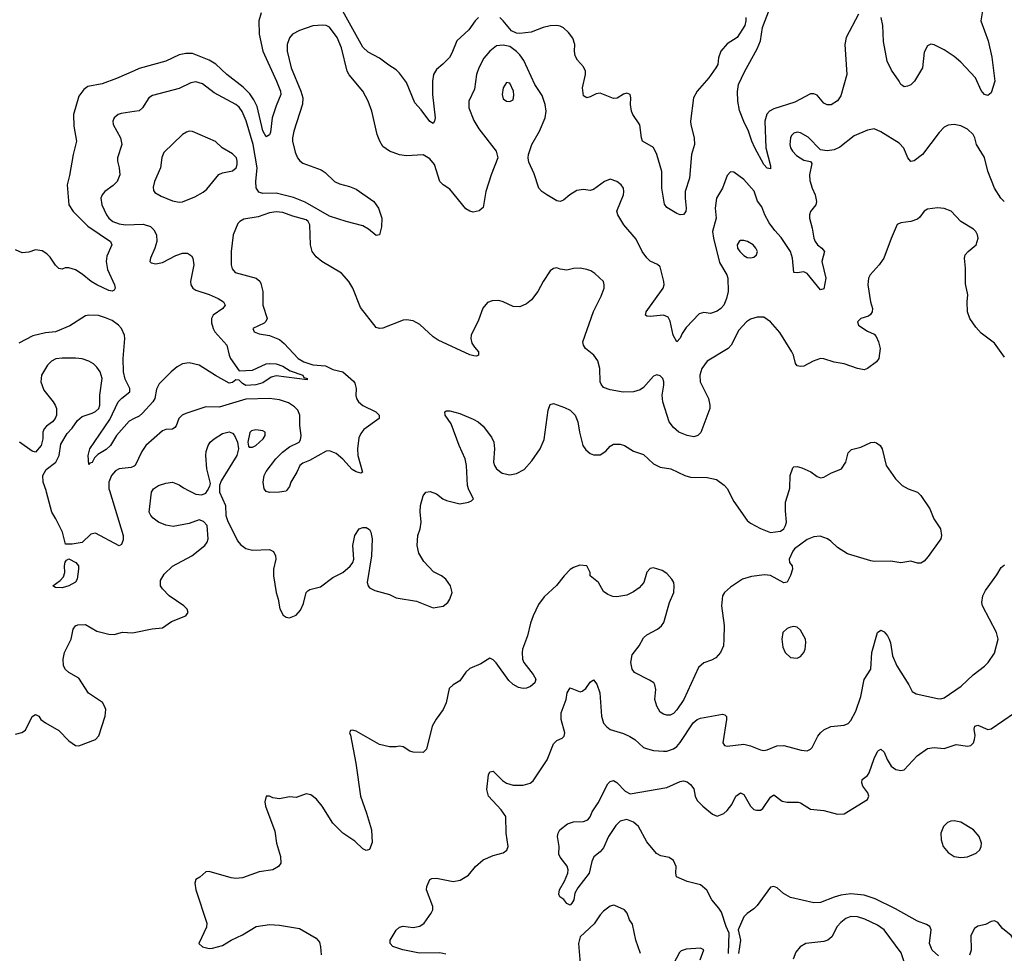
# Model space of a CAD drawing. Header units: inches. Extents: x 2134017 to 2292458, y 756222 to 916513.
# Tile 94 of 256: x 2179316 to 2185209, y 817230 to 822817. Entities that reach past the tile are written whole.
import ezdxf

# ---------------------------------------------------------------- set-up
doc = ezdxf.new("R2010")
doc.units = ezdxf.units.IN
doc.header["$MEASUREMENT"] = 0
for name, color, linetype in [('C1871', 7, 'Continuous'), ('C1872', 7, 'Continuous'), ('C1881', 7, 'Continuous'), ('C1882', 7, 'Continuous')]:
    doc.layers.add(name, color=color, linetype=linetype)

msp = doc.modelspace()

# ---------------------------------------------------------------- linework, layer by layer
at = {"layer": 'C1871', "color": 5}
for points, elevation in [([(2179852.2, 820000), (2179935.6, 819730), (2179934.9, 819705.1), (2179924, 819676), (2179910, 819669.3), (2179770, 819745.1), (2179741.2, 819738.8), (2179690, 819689.2), (2179630, 819678), (2179590, 819678), (2179572.3, 819750), (2179532.8, 819830), (2179507.3, 819870), (2179476.8, 819990), (2179473.5, 820000)], 360), ([(2179290, 818540.9), (2179327.9, 818552.1), (2179350, 818565.2), (2179390, 818648), (2179410, 818659), (2179430, 818648.7), (2179441.2, 818630), (2179469.2, 818610), (2179550, 818563.6), (2179610, 818501.3), (2179650, 818474.7), (2179670, 818473), (2179770.2, 818509.8), (2179790, 818532.7), (2179826.4, 818650), (2179830.4, 818690), (2179824, 818710), (2179810.4, 818730.4), (2179727.7, 818787.8), (2179670, 818877), (2179610, 818910.2), (2179588.9, 818928.9), (2179578.5, 818950), (2179576.4, 818990), (2179583.5, 819030), (2179624, 819110), (2179636.3, 819170), (2179650.4, 819189.6), (2179663.7, 819196.3), (2179710, 819198.7), (2179777.8, 819157.8), (2179850, 819139.7), (2179881.3, 819138.7), (2179930, 819152.8), (2179990, 819147.8), (2180000, 819149.9)], 380)]:
    msp.add_lwpolyline(points, dxfattribs=dict(at, elevation=elevation))
at = {"layer": 'C1871', "color": 5, "elevation": 360}
msp.add_lwpolyline([(2179570, 819417.6), (2179530, 819419.5), (2179513.2, 819430), (2179558.6, 819461.4), (2179577.5, 819482.5), (2179585.4, 819510), (2179584.4, 819550), (2179588.5, 819571.5), (2179596.6, 819583.4), (2179610, 819590.8), (2179650.8, 819570), (2179667.3, 819550), (2179668.4, 819530), (2179660.2, 819470), (2179650, 819451.8), (2179610, 819429.7)], close=True, dxfattribs=at)
at = {"layer": 'C1872', "color": 5}
for points, elevation in [([(2180000, 822512.3), (2179894.6, 822465.4), (2179810, 822434.2), (2179723, 822417), (2179699.5, 822400.5), (2179670, 822360.5), (2179636.8, 822250), (2179640, 822180), (2179654.7, 822090), (2179634.9, 822010), (2179614.6, 821885.4), (2179599.3, 821830), (2179610.3, 821710.3), (2179634.9, 821670), (2179722.7, 821582.7), (2179859.1, 821490), (2179868, 821470), (2179838, 821402), (2179833.2, 821370), (2179842, 821322), (2179883, 821230), (2179887.3, 821210), (2179882, 821198), (2179870, 821192.7), (2179850, 821196.3), (2179777, 821230), (2179743.5, 821250), (2179690, 821294.7), (2179650, 821320.5), (2179610, 821331.8), (2179588.2, 821331.8), (2179570, 821325.2), (2179550, 821328.7), (2179530, 821349), (2179497.2, 821397.2), (2179477.1, 821417.1), (2179450, 821434.7), (2179410, 821439.7), (2179370, 821426), (2179330, 821421.6), (2179290, 821439.6)], 320), ([(2180000, 822268.4), (2179923.2, 822256.8), (2179904, 822250), (2179880.5, 822230), (2179872.7, 822210), (2179874.9, 822190), (2179918.9, 822110), (2179927.6, 822070), (2179901.5, 821990), (2179900.8, 821970), (2179911, 821930), (2179914.5, 821890), (2179898, 821850), (2179875.3, 821824.7), (2179825.5, 821790), (2179808.3, 821770), (2179802, 821750), (2179807.2, 821710), (2179835.1, 821650), (2179849.5, 821629.5), (2179872.4, 821610), (2179910, 821596.2), (2179949.5, 821590.5), (2180000, 821592.4)], 340), ([(2180000, 820430.4), (2179970, 820415.6), (2179894.4, 820330), (2179859.6, 820270), (2179833.9, 820246.1), (2179783.9, 820216.1), (2179763.8, 820196.2), (2179750, 820167.6), (2179735.9, 820164.1), (2179730, 820155.3), (2179725.8, 820210), (2179735.4, 820250), (2179854.8, 820425.2), (2179904.1, 820530), (2179926.6, 820553.4), (2179974, 820590), (2179975.3, 820610), (2179947.1, 820667.1), (2179936.4, 820710), (2179934.7, 820790), (2179944.8, 820910), (2179942.6, 820930), (2179924.2, 820970), (2179907.6, 820990), (2179870, 821017.4), (2179830, 821034), (2179787.2, 821047.2), (2179730, 821049.7), (2179710, 821044.7), (2179615.4, 820984.6), (2179530.6, 820950), (2179470, 820944.5), (2179394.2, 820925.8), (2179310, 820882)], 340), ([(2179473.5, 820000), (2179456.8, 820050), (2179453.7, 820090), (2179474.2, 820125.8), (2179531.1, 820170), (2179552, 820210), (2179562, 820278), (2179599.7, 820340.3), (2179630, 820372.9), (2179661.3, 820418.7), (2179690, 820443.2), (2179750, 820462.7), (2179770, 820473.7), (2179788.6, 820491.4), (2179794.7, 820510), (2179795, 820570), (2179808.3, 820670), (2179796.5, 820710), (2179777.8, 820737.8), (2179757.4, 820757.4), (2179730, 820774.5), (2179690, 820787.9), (2179650, 820792.5), (2179570, 820792), (2179532.8, 820787.2), (2179505.8, 820774.2), (2179482, 820750), (2179446.5, 820690), (2179442.2, 820650), (2179460.3, 820600.3), (2179516.5, 820530), (2179527.6, 820510), (2179535.6, 820490), (2179535.3, 820450), (2179528.5, 820430), (2179512.4, 820410), (2179475.2, 820384.7), (2179461.6, 820370), (2179454.4, 820350), (2179454.4, 820310), (2179444.9, 820270), (2179410, 820229), (2179390, 820235.3), (2179315.3, 820290)], 360), ([(2180000, 820146.2), (2179982.9, 820137.1), (2179910, 820130.5), (2179890, 820117.5), (2179865.1, 820090), (2179848.7, 820050), (2179849.3, 820009.3), (2179852.2, 820000)], 360)]:
    msp.add_lwpolyline(points, dxfattribs=dict(at, elevation=elevation))
at = {"layer": 'C1881', "color": 5}
for points, elevation in [([(2180000, 819149.9), (2180108.2, 819171.8), (2180170, 819177.7), (2180224.8, 819215.2), (2180310, 819249.6), (2180319, 819261), (2180324.9, 819270), (2180318, 819290), (2180298, 819310), (2180210.4, 819370), (2180170, 819412), (2180158, 819430), (2180157.8, 819462.2), (2180180.3, 819499.7), (2180230, 819546.9), (2180345.5, 819610), (2180424, 819670), (2180438, 819690), (2180443, 819710), (2180437.3, 819790), (2180415.2, 819815.2), (2180390, 819824), (2180330, 819803.1), (2180234.7, 819785.3), (2180190, 819791.8), (2180147, 819810), (2180114, 819834), (2180100.3, 819850), (2180091.5, 819870), (2180104.2, 819990), (2180110.3, 820000)], 380), ([(2180325, 820000), (2180370, 819977.2), (2180406.4, 819973.6), (2180430, 819984), (2180439.4, 820000)], 380), ([(2184661.2, 820000), (2184689.6, 819989.6), (2184709.6, 819969.6), (2184764.5, 819890), (2184787.6, 819830), (2184826.6, 819770), (2184833.2, 819730), (2184829.2, 819710), (2184754.2, 819605.8), (2184730, 819577.3), (2184710, 819564.9), (2184690, 819564.9), (2184650, 819577.1), (2184590, 819567.2), (2184530, 819578), (2184430, 819575.3), (2184410, 819578.7), (2184270, 819620.4), (2184210, 819658), (2184170, 819697.3), (2184151, 819710), (2184107.1, 819727.1), (2184070, 819722), (2184030, 819707.3), (2183954, 819650), (2183942.9, 819637.1), (2183921.2, 819590), (2183924, 819570), (2183939, 819550), (2183941.2, 819530), (2183930, 819492), (2183910, 819451.3), (2183890, 819447.3), (2183810, 819490.7), (2183774.6, 819494.6), (2183695.6, 819484.4), (2183642.7, 819470), (2183570, 819421.6), (2183535.1, 819390), (2183522.7, 819370), (2183517, 819310), (2183533.1, 819193.1), (2183531.3, 819110), (2183527.8, 819070), (2183510, 819030.8), (2183481.7, 818998.3), (2183456.1, 818983.9), (2183410, 818968), (2183379.3, 818940.7), (2183291, 818750), (2183250, 818687.2), (2183230, 818666), (2183210, 818656.5), (2183190, 818656), (2183170, 818660.9), (2183150, 818672.7), (2183128.7, 818710), (2183118.4, 818750), (2183123, 818810), (2183118, 818838), (2183110.7, 818850), (2183085.1, 818865.1), (2182994.9, 818910), (2182981.1, 818930), (2182974, 818970), (2182982.7, 819017.3), (2183024.4, 819070), (2183050, 819118), (2183070, 819136.2), (2183134, 819170), (2183157.3, 819190), (2183170.7, 819210), (2183205.5, 819330), (2183230.6, 819390), (2183234, 819430), (2183230.6, 819450), (2183219.1, 819470), (2183190, 819502.8), (2183161.4, 819521.4), (2183110, 819537.3), (2183090, 819534), (2183069.6, 819510.4), (2183051.8, 819450), (2183022.8, 819417.2), (2182990, 819392.7), (2182950, 819374.4), (2182890, 819364.4), (2182866.4, 819366.4), (2182836.7, 819376.7), (2182810, 819396), (2182781, 819450), (2182731.3, 819490), (2182730.8, 819510), (2182711, 819550), (2182667.7, 819552.3), (2182630, 819539.1), (2182610, 819526.8), (2182574, 819490), (2182529.4, 819430.6), (2182455.5, 819364.5), (2182421.7, 819318.3), (2182389.8, 819250.2), (2182373.5, 819206.5), (2182355.1, 819130), (2182325.7, 819050), (2182323.1, 819030), (2182325.4, 818990), (2182332.4, 818970), (2182390, 818899.6), (2182404.2, 818870), (2182398.4, 818850), (2182373.4, 818826.6), (2182350, 818816.4), (2182330, 818814.9), (2182302, 818822), (2182270, 818838.8), (2182242.8, 818862.8), (2182168.4, 818968.4), (2182150, 818986.8), (2182130, 818997.3), (2182076.4, 818963.6), (2182010, 818935.8), (2181986.7, 818913.3), (2181950, 818860.7), (2181910, 818837.3), (2181885.6, 818814.4), (2181868.2, 818730), (2181849.7, 818690), (2181808.2, 818631.8), (2181784.7, 818590), (2181750, 818452), (2181730, 818431.3), (2181670, 818434), (2181650, 818440.7), (2181610, 818466.8), (2181590, 818471), (2181570, 818466), (2181530, 818466), (2181470, 818480.7), (2181330, 818560.7), (2181310, 818566), (2181296.4, 818563.6), (2181289.4, 818550), (2181295.5, 818535.5), (2181327.5, 818367.5), (2181355.6, 818170), (2181391.5, 818070), (2181420.7, 817970), (2181425.6, 817894.4), (2181408.9, 817851.1), (2181390, 817844.7), (2181370, 817856), (2181321.2, 817901.2), (2181250.6, 817950), (2181190.8, 818010), (2181126, 818110), (2181092.7, 818152.7), (2181058.4, 818178.4), (2181030, 818184.9), (2180970, 818163), (2180930, 818166), (2180870, 818155.5), (2180830, 818160.7), (2180810, 818171), (2180790, 818171), (2180783.3, 818136.7), (2180786.6, 818110), (2180842, 817962), (2180853.3, 817890), (2180877.4, 817810), (2180878, 817770), (2180865.1, 817750), (2180830, 817730.3), (2180750, 817718.5), (2180650, 817683.1), (2180610, 817678.9), (2180581.8, 817681.8), (2180450, 817719.3), (2180430, 817717.3), (2180394.2, 817685.8), (2180370, 817671.3), (2180363.7, 817650), (2180369.6, 817610), (2180436, 817410), (2180433.8, 817386.2), (2180388.7, 817290), (2180409.4, 817269.4), (2180450, 817259), (2180470, 817261.2), (2180530, 817277), (2180582, 817310), (2180650, 817341.1), (2180730.8, 817390), (2180810, 817402.2), (2180870, 817399.7), (2180990, 817378.7), (2181090, 817322), (2181110, 817297.2), (2181116.9, 817270), (2181119.3, 817220.7)], 380), ([(2180511.5, 820000), (2180511.5, 819990), (2180546.6, 819910), (2180549.6, 819850), (2180559.5, 819819.5), (2180619.5, 819699.5), (2180637.7, 819677.7), (2180670, 819652.8), (2180710, 819642), (2180810, 819646.9), (2180834.9, 819634.9), (2180846.6, 819610), (2180848.2, 819590), (2180834.5, 819530), (2180834.2, 819490), (2180849.8, 819390), (2180862.2, 819350), (2180872.3, 819292.3), (2180893, 819253), (2180910, 819242), (2180930, 819238.4), (2180970, 819254), (2180996.7, 819283.3), (2181015.3, 819324.7), (2181031.2, 819388.8), (2181040.7, 819399.3), (2181053, 819407), (2181116.5, 819423.5), (2181190, 819479.7), (2181250.6, 819510), (2181293.7, 819546.3), (2181308.8, 819570), (2181314.9, 819590), (2181310.4, 819670.4), (2181322.6, 819730), (2181347.7, 819770), (2181370, 819779.6), (2181390, 819778.7), (2181410, 819766), (2181417.4, 819750), (2181424.7, 819710), (2181421.3, 819610), (2181395.1, 819450), (2181400.9, 819430), (2181410, 819417.2), (2181441.3, 819401.3), (2181530, 819377), (2181570, 819356.9), (2181690, 819337.6), (2181790, 819298.4), (2181850, 819307), (2181878.8, 819330), (2181890.8, 819350), (2181904, 819390), (2181893.4, 819430), (2181866.8, 819470), (2181841, 819490), (2181792.5, 819512.5), (2181734.6, 819574.6), (2181704.1, 819624.1), (2181694.9, 819670), (2181699.5, 819730), (2181712.2, 819770), (2181718.4, 819810), (2181712.1, 819872.1), (2181714.9, 819910), (2181730, 819969), (2181746.8, 819990), (2181773.1, 819993.1), (2181810, 819979.5), (2181849.3, 819950), (2181870, 819940.5), (2181950, 819920.7), (2182002, 819930), (2182021, 819939), (2182031.3, 819950), (2182005.9, 820000)], 380), ([(2180912.9, 820000), (2180910, 819996), (2180870, 819989.5), (2180810, 819989), (2180790, 819994), (2180786, 820000)], 360), ([(2183556.6, 820000), (2183590, 819935.1), (2183670, 819820.5), (2183690, 819804.7), (2183750, 819773.6), (2183810.7, 819749.3), (2183870, 819756), (2183890.3, 819769.7), (2183900.5, 819790), (2183905.5, 819810), (2183898.8, 819878.8), (2183900.4, 819930), (2183921.6, 820000)], 380), ([(2181865.5, 817225.5), (2181830, 817232.8), (2181708.6, 817231.4), (2181609.2, 817250.8), (2181550, 817270.9), (2181532.9, 817290), (2181533.6, 817310), (2181570, 817368.5), (2181590, 817387), (2181610, 817392.8), (2181670, 817384.2), (2181710, 817393.4), (2181737.6, 817410), (2181779.3, 817470), (2181789.4, 817490), (2181789.5, 817510), (2181751.6, 817610), (2181752, 817630), (2181770, 817672), (2181782, 817678), (2181810, 817679.3), (2181910, 817660.2), (2181952.7, 817667.3), (2182001.8, 817698.2), (2182043.5, 817750), (2182090, 817789), (2182150, 817815.5), (2182208.7, 817831.3), (2182232.4, 817847.6), (2182238.7, 817870), (2182227.7, 817950), (2182224.8, 818050), (2182197.6, 818090), (2182122.5, 818170), (2182112.7, 818210), (2182121, 818299), (2182130, 818317.3), (2182150, 818320.5), (2182204.7, 818264.7), (2182230, 818248.9), (2182270, 818236), (2182330, 818236.5), (2182371.2, 818248.8), (2182390, 818262.8), (2182472.3, 818387.8), (2182510, 818484.9), (2182530, 818503), (2182562.9, 818517.1), (2182575.1, 818530), (2182579.6, 818550), (2182557.6, 818630), (2182557.6, 818670), (2182586.6, 818750), (2182592.8, 818790), (2182610, 818818.4), (2182670, 818794.9), (2182681.7, 818798.3), (2182704.1, 818815.9), (2182730, 818854), (2182750, 818867.3), (2182770, 818840.5), (2182788.4, 818790), (2182797.3, 818650), (2182810, 818608.2), (2182830, 818584.9), (2182850, 818570.4), (2182930, 818545.7), (2182967.9, 818527.9), (2182998, 818510), (2183050, 818462.6), (2183073.1, 818453.1), (2183110, 818444.4), (2183170, 818439.6), (2183190, 818440.8), (2183230, 818453.4), (2183250, 818468.1), (2183270, 818492.3), (2183347.4, 818610), (2183370, 818630.2), (2183390, 818638), (2183521.7, 818661.7), (2183537.3, 818657.3), (2183546.6, 818646.6), (2183547.2, 818630), (2183523.8, 818490), (2183533.7, 818473.7), (2183550.5, 818470.5), (2183650, 818481.6), (2183690, 818473), (2183750, 818447.3), (2183770, 818443.5), (2183790, 818447.3), (2183847.6, 818472.4), (2183890, 818473.7), (2183992.9, 818447.1), (2184030, 818443.1), (2184050, 818452.2), (2184058.7, 818461.3), (2184093.3, 818530), (2184109.2, 818550.8), (2184130, 818567.8), (2184170, 818586.9), (2184250, 818595.3), (2184273.9, 818606.1), (2184290, 818623), (2184319.7, 818680.3), (2184350, 818767.7), (2184370.9, 818869.1), (2184409.7, 818930), (2184416.4, 819030), (2184449.6, 819150.4), (2184470, 819164), (2184490, 819154), (2184510, 819130.7), (2184520.4, 819110), (2184528.8, 819088.8), (2184540.2, 819010), (2184565.5, 818950), (2184638, 818838), (2184657.5, 818797.5), (2184682.3, 818782.3), (2184810, 818755.3), (2184830, 818754), (2184850, 818759.5), (2184951.8, 818830), (2185023.3, 818896.7), (2185091.1, 818948.9), (2185112, 818970), (2185150, 819026), (2185172, 819110), (2185162.9, 819150), (2185079.6, 819310), (2185075.1, 819330), (2185080.5, 819370), (2185097.5, 819402.5), (2185165.6, 819494.4), (2185190, 819538.8), (2185210, 819554.8)], 360), ([(2183558.2, 817230), (2183562.4, 817350), (2183544.5, 817390), (2183516.7, 817476.7), (2183501.3, 817501.3), (2183459.3, 817550), (2183427.9, 817607.9), (2183390, 817639.3), (2183310, 817659.7), (2183247.3, 817687.2), (2183243, 817710), (2183245.1, 817750), (2183230, 817786.6), (2183203.3, 817803.3), (2183154.3, 817814.3), (2183127.8, 817827.8), (2183070, 817897.4), (2183019.8, 817990), (2182990, 818015.3), (2182950, 818031.8), (2182910, 818020.3), (2182883.8, 817996.2), (2182839.3, 817930), (2182810, 817861.6), (2182790, 817838.3), (2182752.1, 817807.9), (2182739.9, 817780.1), (2182724.4, 817710), (2182657.3, 817622.7), (2182638, 817590), (2182633.4, 817550), (2182621, 817530), (2182610, 817519), (2182590, 817528), (2182573.2, 817553.2), (2182549.3, 817569.3), (2182543.7, 817583.7), (2182547, 817610), (2182576.9, 817663.1), (2182596.2, 817710), (2182599.5, 817730), (2182592.9, 817752.9), (2182550, 817806), (2182543.3, 817823.3), (2182544.2, 817870), (2182534.5, 817930), (2182538, 817950), (2182549.7, 817970.3), (2182593.9, 818006.1), (2182630, 818016.4), (2182690, 818019.1), (2182716, 818030), (2182730, 818046.8), (2182742.4, 818077.6), (2182778, 818130), (2182835.5, 818244.5), (2182850, 818258.8), (2182870, 818264), (2182890, 818253.4), (2182940, 818200), (2182970, 818184.6), (2183190, 818222.8), (2183270, 818258.7), (2183290, 818261.6), (2183310, 818257.3), (2183330, 818240.7), (2183350, 818214.8), (2183359.5, 818170), (2183370, 818145.5), (2183405.5, 818110), (2183463.4, 818063.4), (2183490, 818052), (2183530, 818066.7), (2183550, 818084.9), (2183578.2, 818121.8), (2183602.9, 818170), (2183630, 818190.7), (2183650, 818181), (2183690.5, 818110), (2183710, 818090.5), (2183726.4, 818086.4), (2183750, 818087.4), (2183763.1, 818096.9), (2183810, 818164), (2183830, 818178.8), (2183880.2, 818140.2), (2183910, 818134.3), (2183974.9, 818134.9), (2183990, 818130.3), (2184050, 818093), (2184130, 818084.4), (2184210, 818063.1), (2184250, 818065.7), (2184390, 818150.8), (2184398.7, 818170), (2184391.6, 818190), (2184362.4, 818230), (2184356.2, 818250), (2184358, 818270), (2184390, 818295.5), (2184399.7, 818310), (2184430, 818396.3), (2184450, 818439.1), (2184456.1, 818443.9), (2184470, 818452.4), (2184490, 818433.4), (2184507.7, 818390), (2184532.2, 818350), (2184560.7, 818330), (2184590, 818324.9), (2184610.7, 818329.3), (2184686.9, 818413.1), (2184750, 818455.2), (2184790, 818461.6), (2184850, 818456.3), (2184920.5, 818479.5), (2184989.8, 818470.2), (2185010, 818474.6), (2185024.4, 818490), (2185031.7, 818510), (2185034.5, 818534.5), (2185028.7, 818571.3), (2185032.7, 818590), (2185050, 818596.5), (2185110, 818570.2), (2185130, 818573.4), (2185271.2, 818668.8)], 340), ([(2184815.1, 817215.1), (2184777.6, 817250), (2184762.4, 817290), (2184772.3, 817370), (2184763.7, 817390), (2184742.9, 817402.9), (2184690, 817423.5), (2184557.3, 817497.3), (2184436.6, 817556.6), (2184370, 817577.4), (2184290, 817586.5), (2184230, 817578), (2184190, 817567.2), (2184110, 817534.8), (2184070, 817532.7), (2183930, 817564.2), (2183888.4, 817588.4), (2183850, 817621.3), (2183828.9, 817631.1), (2183810, 817627), (2183730, 817517.4), (2183710, 817495.8), (2183670, 817469.6), (2183650, 817449.5), (2183616.4, 817370), (2183630.3, 817310), (2183619.1, 817230)], 340), ([(2183032.3, 817230), (2183004.4, 817310), (2182983.9, 817403.9), (2182966.6, 817430), (2182952, 817470), (2182936, 817490), (2182877.5, 817517.5), (2182870, 817519.3), (2182850, 817512.3), (2182810, 817482.4), (2182790, 817461.6), (2182753.7, 817406.3), (2182670.3, 817329.7), (2182661.3, 817290), (2182670.2, 817170.2)], 360), ([(2184619.3, 817150), (2184592.7, 817232.7), (2184490, 817370.6), (2184450, 817399.5), (2184375.1, 817435.1), (2184330, 817448.1), (2184290, 817449.9), (2184260.5, 817439.5), (2184230, 817415.3), (2184209.2, 817390), (2184176.5, 817330), (2184153.7, 817310), (2184130, 817300.8), (2184021, 817290), (2183987.7, 817270), (2183962.3, 817237.7), (2183945.3, 817194.7)], 360), ([(2185327.3, 817170), (2185270, 817306), (2185250, 817337), (2185198.4, 817378.4), (2185170, 817414), (2185150, 817425.2), (2185130, 817421.2), (2185096.8, 817403.2), (2185050, 817393.2), (2185030, 817379), (2185010, 817338), (2185010.4, 817250), (2185000.6, 817219.4)], 340), ([(2183388.9, 817191.1), (2183411.2, 817251.2), (2183390, 817260.9), (2183305.2, 817254.8), (2183275.2, 817244.8), (2183265.5, 817234.5), (2183230, 817166.6)], 360)]:
    msp.add_lwpolyline(points, dxfattribs=dict(at, elevation=elevation))
for points, elevation in [([(2183950, 819185.2), (2183930, 819182.7), (2183910, 819173.2), (2183884, 819150), (2183878, 819110), (2183883.4, 819063.4), (2183897.3, 819030), (2183930, 819000.7), (2183970, 818997.3), (2183990, 819006.8), (2184009.5, 819030.5), (2184017, 819050), (2184022, 819090), (2184019.5, 819110), (2183990, 819165.2), (2183970, 819181.2)], 380), ([(2184910, 818024.1), (2184890, 818021.8), (2184870, 818013.3), (2184844.9, 817990), (2184830.2, 817950), (2184831.5, 817910), (2184844, 817870), (2184873.2, 817833.2), (2184910, 817810.2), (2184950, 817803.2), (2184990, 817807.1), (2185040.9, 817830), (2185063.6, 817850), (2185071, 817869), (2185072, 817890), (2185058, 817930), (2185024.5, 817970), (2184950, 818014.4)], 340)]:
    msp.add_lwpolyline(points, close=True, dxfattribs=dict(at, elevation=elevation))
at = {"layer": 'C1882', "color": 5}
for points, elevation in [([(2184336.1, 822850), (2184262.1, 822710), (2184254.7, 822670), (2184266.2, 822490), (2184230, 822362.7), (2184210, 822331.6), (2184172.2, 822307.8), (2184150, 822307.1), (2184130, 822318.7), (2184090, 822366), (2184070, 822374.3), (2184050, 822374.3), (2183956.1, 822323.9), (2183830, 822284.5), (2183804, 822270), (2183788.4, 822251.6), (2183776.1, 822210), (2183782.5, 822050), (2183810, 821942), (2183810, 821924), (2183790, 821929.7), (2183770, 821951.6), (2183715.3, 822050), (2183698, 822090), (2183677.9, 822150), (2183650, 822207.8), (2183625.1, 822274.9), (2183613.6, 822330), (2183611.7, 822388.3), (2183619.2, 822430), (2183653.7, 822506.3), (2183730, 822642.8), (2183749.6, 822690), (2183762.4, 822770), (2183829.6, 822949.6)], 320), ([(2180761.9, 822858.2), (2180746.6, 822810), (2180749, 822730), (2180771.7, 822630), (2180853.1, 822450), (2180876.6, 822390), (2180879.4, 822370), (2180850, 822301.3), (2180826.7, 822230), (2180815.9, 822144.1), (2180810, 822128.2), (2180790, 822115.8), (2180770, 822153.3), (2180737.5, 822297.5), (2180717.9, 822337.9), (2180692.9, 822372.9), (2180652.7, 822412.7), (2180556.1, 822490), (2180490, 822552.3), (2180450, 822576), (2180350, 822614.4), (2180310, 822614.9), (2180270, 822606.5), (2180190, 822569.8), (2180030, 822525.6), (2180000, 822512.3)], 320), ([(2182062, 822830), (2182041.6, 822810), (2182003.1, 822756.9), (2181931.7, 822690), (2181902.9, 822617.1), (2181887.8, 822592.2), (2181849.3, 822550.7), (2181810, 822518.9), (2181793.4, 822490), (2181786.3, 822450), (2181786, 822370), (2181802, 822230), (2181799.5, 822210), (2181790, 822197), (2181770, 822208.4), (2181718.4, 822278.4), (2181680.7, 822320.7), (2181630, 822440.7), (2181590, 822498), (2181570, 822518.3), (2181525, 822545), (2181470, 822588.2), (2181402.2, 822622.2), (2181370, 822654), (2181250, 822868.6)], 320), ([(2185079.7, 822870), (2185069, 822810), (2185113.4, 822690), (2185134.1, 822594.1), (2185151.8, 822450), (2185130, 822379), (2185110, 822364), (2185090, 822369.2), (2185070, 822393.2), (2185037.4, 822470), (2184950, 822563), (2184910, 822596.3), (2184850, 822636.2), (2184790, 822667.3), (2184770, 822671.6), (2184750, 822660.9), (2184730, 822624), (2184718.7, 822530), (2184671.7, 822450), (2184650, 822428.2), (2184630, 822418.7), (2184610, 822416.2), (2184601.1, 822421.1), (2184590, 822429.4), (2184580.5, 822450), (2184534.6, 822514.6), (2184508.7, 822570), (2184486.1, 822686.1), (2184482.2, 822782.2), (2184471.3, 822830)], 320), ([(2183662, 822830), (2183662, 822810), (2183656.4, 822783.6), (2183610.7, 822710), (2183550, 822672.7), (2183513.4, 822630), (2183499.1, 822590), (2183494, 822550), (2183482.4, 822530), (2183440.3, 822470), (2183370, 822389.6), (2183349.4, 822350.6), (2183331.2, 822210), (2183332.7, 822187.3), (2183352.9, 822110), (2183355, 822070), (2183337.1, 822010), (2183325.5, 821870), (2183299, 821790), (2183298.4, 821750), (2183305.4, 821690), (2183303.2, 821670), (2183290, 821652.4), (2183270, 821648.7), (2183250, 821656.9), (2183190, 821694), (2183174.5, 821714.5), (2183159.8, 821810), (2183159.1, 821910), (2183129, 822010), (2183110, 822053.1), (2183044.5, 822090), (2183037, 822110), (2183028.3, 822188.3), (2182985.1, 822250), (2182977.2, 822270), (2182971, 822309), (2182974, 822350), (2182969.5, 822369.5), (2182950, 822378.4), (2182930, 822371.5), (2182892.6, 822347.4), (2182870, 822345.7), (2182790, 822378), (2182765.7, 822374.3), (2182730, 822355.1), (2182710, 822349.6), (2182690, 822361.2), (2182684.8, 822410), (2182702, 822490), (2182702, 822510), (2182690, 822535.1), (2182654.8, 822574.7), (2182641.5, 822601.5), (2182637.4, 822630), (2182638.9, 822670), (2182627.1, 822707.1), (2182600.7, 822740.7), (2182570, 822769.5), (2182550, 822779.5), (2182530, 822782.9), (2182490, 822781.6), (2182450, 822771.5), (2182376.9, 822743.1), (2182310, 822734.2), (2182290, 822736.7), (2182259, 822750), (2182210, 822810.6), (2182188.9, 822830)], 320), ([(2185209.5, 821730), (2185188, 821750), (2185150, 821809.6), (2185111.2, 821911.2), (2185090, 821993.6), (2185042, 822070), (2185033.3, 822110), (2185022.6, 822130), (2184990, 822162.6), (2184950, 822181.7), (2184910, 822189.7), (2184874.3, 822185.7), (2184850, 822173.6), (2184818.5, 822141.4), (2184720.4, 822010), (2184670, 821973.6), (2184650, 821969.6), (2184631.1, 821991.1), (2184607.7, 822047.7), (2184579.3, 822079.3), (2184470, 822145.6), (2184430, 822163.6), (2184390, 822156.9), (2184310, 822122), (2184225.4, 822054.6), (2184190, 822038.2), (2184150, 822031.9), (2184110, 822038.7), (2184034.6, 822114.6), (2183990, 822140.9), (2183970, 822145.1), (2183950, 822139.1), (2183935.8, 822124.2), (2183929.2, 822110), (2183926.2, 822070), (2183930.2, 822050), (2183941.3, 822030), (2183965.1, 822005.1), (2184010, 821976.5), (2184048.4, 821968.4), (2184056.5, 821956.5), (2184043.2, 821890), (2184045.7, 821854.3), (2184058.6, 821810), (2184076.5, 821770), (2184084.4, 821730), (2184082, 821710), (2184048.8, 821670), (2184042.3, 821650), (2184042.4, 821630), (2184059.7, 821570), (2184069.4, 821510), (2184077.8, 821490), (2184090.8, 821470.8), (2184117.6, 821450), (2184133.4, 821430), (2184116.3, 821370), (2184141.8, 821270), (2184130, 821206), (2184110, 821201.6), (2184030, 821298.2), (2184010, 821308.9), (2183970, 821302), (2183950, 821305.2), (2183941.7, 821390), (2183929, 821430), (2183874.2, 821514.2), (2183835.2, 821555.2), (2183801.8, 821601.8), (2183775.7, 821650), (2183757, 821697), (2183732.3, 821732.3), (2183711.2, 821791.2), (2183650, 821861.1), (2183590, 821904.5), (2183570, 821906.6), (2183550, 821885.2), (2183523.1, 821810), (2183487.4, 821750), (2183477.7, 821690), (2183483.6, 821630), (2183463, 821550), (2183468.7, 821510), (2183504.8, 821364.8), (2183547.7, 821290), (2183554.3, 821270), (2183556.5, 821190), (2183547.1, 821150), (2183530, 821109.7), (2183512.9, 821090), (2183490, 821073.7), (2183450, 821059.7), (2183410, 821066.2), (2183383.7, 821056.3), (2183304.9, 820975.1), (2183280.7, 820939.3), (2183270, 820912.3), (2183250, 820889.6), (2183228, 820930), (2183210, 821013.2), (2183196.8, 821036.8), (2183170, 821048.4), (2183090, 821040.4), (2183070, 821043.6), (2183062, 821050), (2183065.7, 821070), (2183166.8, 821210), (2183172.5, 821230), (2183171.6, 821251.6), (2183150, 821339.3), (2183133, 821353), (2183090, 821371.8), (2183070, 821391.6), (2183041, 821430), (2183005, 821505), (2182931.5, 821590), (2182895.6, 821650), (2182890, 821671.3), (2182929.4, 821770), (2182931.8, 821790), (2182929.4, 821810), (2182915.1, 821830), (2182890, 821849.5), (2182850, 821863.7), (2182816, 821850), (2182750, 821800.7), (2182730, 821795.6), (2182690, 821801.3), (2182650, 821795.8), (2182608, 821770), (2182570, 821738.4), (2182550, 821729.6), (2182530, 821733.3), (2182470, 821768.4), (2182440.5, 821790), (2182423.1, 821810), (2182394.9, 821894.9), (2182364, 821964), (2182358.7, 821990), (2182360.4, 822010), (2182380.9, 822070), (2182427.7, 822150), (2182461.8, 822230), (2182466.3, 822270), (2182461.4, 822310), (2182442.9, 822362.9), (2182399.8, 822430), (2182332.6, 822572.6), (2182310, 822607.3), (2182290, 822627.7), (2182250, 822656.1), (2182210, 822665.7), (2182170, 822660.6), (2182130.1, 822629.9), (2182093.6, 822586.4), (2182063.5, 822530), (2182050.1, 822490), (2182037.5, 822402.5), (2182004.4, 822330), (2182003.7, 822290), (2182034.5, 822214.5), (2182064.6, 822164.6), (2182166.7, 822030), (2182177.1, 821990), (2182137.4, 821890), (2182106.5, 821790), (2182090, 821693.2), (2182066.5, 821673.5), (2182030, 821666.6), (2182010, 821670.9), (2181985.2, 821685.2), (2181890, 821803.7), (2181850, 821829.5), (2181830, 821849.4), (2181797.6, 821950), (2181770, 821984.7), (2181730, 822008), (2181630, 822003.6), (2181590, 822009.6), (2181529.8, 822029.8), (2181490, 822058.4), (2181470.7, 822090.7), (2181455.1, 822130), (2181422.9, 822270), (2181400.6, 822330), (2181369.4, 822389.4), (2181287.9, 822487.9), (2181275.2, 822510), (2181242.4, 822650), (2181215.6, 822710), (2181170, 822773.3), (2181150, 822782.3), (2181130, 822784), (2181070, 822781.5), (2180990, 822752.9), (2180949.4, 822730.6), (2180931, 822709), (2180917.5, 822670), (2180916.8, 822630), (2180940.1, 822530), (2180999.2, 822390), (2181010.7, 822350), (2181008.9, 822311.1), (2180957.1, 822150), (2180948.4, 822110), (2180948.4, 822090), (2180964.3, 822024.3), (2180978.7, 821990), (2180992.3, 821972.3), (2181010, 821959.5), (2181119.5, 821919.5), (2181143.9, 821903.9), (2181199.1, 821850), (2181230, 821834.9), (2181290, 821818.9), (2181330, 821802.3), (2181434.9, 821730), (2181462.4, 821690), (2181483.7, 821630), (2181481.7, 821578.3), (2181470, 821529.2), (2181450, 821527), (2181404.1, 821564.1), (2181370, 821584.2), (2181270.5, 821609.5), (2181170, 821641.5), (2181025.3, 821725.3), (2180953.9, 821753.9), (2180850, 821779.9), (2180770, 821776.9), (2180746.2, 821786.2), (2180731.3, 821811.3), (2180729.8, 821849.8), (2180737.2, 821930), (2180713.8, 822070), (2180671.7, 822211.7), (2180647.4, 822267.4), (2180630, 822293.1), (2180610, 822310.8), (2180480, 822380), (2180410, 822433.3), (2180370, 822445.1), (2180340.6, 822439.4), (2180270, 822406.2), (2180110, 822363.5), (2180088.8, 822350), (2180050, 822289.6), (2180030, 822273), (2180000, 822268.4)], 340), ([(2185210, 820797.2), (2185150, 820881.2), (2185070, 820940.9), (2185038, 820978), (2185002.4, 821030), (2184989.6, 821070), (2184986.6, 821130), (2184991.1, 821170), (2184976.8, 821236.8), (2184977.4, 821330), (2184971.1, 821390), (2184975.8, 821410), (2184992.6, 821430), (2185040.4, 821470), (2185053.7, 821510), (2185049.7, 821530), (2185038.9, 821550), (2185024.6, 821564.6), (2184949.6, 821610), (2184890.8, 821670.8), (2184850, 821687.6), (2184810, 821691.5), (2184750, 821684.2), (2184730, 821671.8), (2184704.7, 821635.3), (2184690, 821623), (2184650, 821609.7), (2184590, 821602), (2184568.8, 821591.2), (2184532, 821508), (2184488.8, 821390), (2184460.3, 821350), (2184407.4, 821290), (2184396, 821270), (2184391.7, 821230), (2184408, 821130), (2184419.5, 821090), (2184418.4, 821070), (2184407.7, 821052.3), (2184396.3, 821043.7), (2184351, 821030), (2184330.7, 821010), (2184337.3, 820990), (2184350, 820979.1), (2184390, 820953.4), (2184430, 820936), (2184442, 820922), (2184456.3, 820890), (2184465.5, 820850), (2184459.1, 820790), (2184444.9, 820770), (2184390, 820729.6), (2184370, 820723), (2184330, 820729.7), (2184250, 820758.9), (2184190, 820767.1), (2184130, 820788.3), (2184110, 820789.7), (2184065.1, 820774.9), (2184010, 820744.5), (2183990, 820742), (2183970, 820746), (2183959.6, 820759.6), (2183947.7, 820810), (2183937.6, 820830), (2183864.8, 820944.8), (2183810, 821008.5), (2183770, 821037.4), (2183730, 821037.7), (2183690, 821025.4), (2183665.3, 821010), (2183621, 820959.1), (2183573.8, 820870), (2183557.4, 820850), (2183430, 820773), (2183399.3, 820730), (2183387.5, 820690), (2183389.2, 820650), (2183439.6, 820550), (2183447.4, 820510), (2183445.7, 820490), (2183391.9, 820348.1), (2183374.8, 820330), (2183350, 820321.3), (2183310.4, 820329.6), (2183260.7, 820350), (2183230, 820376.9), (2183203.9, 820410), (2183164.8, 820530), (2183162.3, 820570), (2183172.3, 820630), (2183171.1, 820650), (2183165.1, 820670), (2183150, 820687), (2183130, 820691.5), (2183110, 820684.5), (2183050, 820616.2), (2183030, 820602.4), (2182990, 820589.7), (2182927.8, 820587.8), (2182850, 820602), (2182810, 820617), (2182796.4, 820636.4), (2182789.8, 820650), (2182787.3, 820730), (2182776, 820776), (2182752, 820810), (2182702.4, 820850), (2182689.7, 820870), (2182686.9, 820890), (2182749.7, 821070.3), (2182796.1, 821163.9), (2182813.6, 821210), (2182814.5, 821230), (2182809.3, 821250), (2182758.9, 821298.9), (2182734, 821314), (2182710, 821323), (2182670, 821329.7), (2182630, 821328), (2182590, 821318.4), (2182550, 821323.7), (2182530, 821332.7), (2182510, 821329.2), (2182490, 821314), (2182448.2, 821250), (2182416.4, 821190), (2182379.2, 821140.8), (2182350, 821116.9), (2182310, 821099.7), (2182270, 821101.5), (2182210, 821129.8), (2182183.9, 821136.1), (2182144.1, 821135.9), (2182115.2, 821124.7), (2182088.2, 821091.8), (2182061.2, 821018.8), (2182018.6, 820930), (2182016.9, 820910), (2182022.2, 820882.2), (2182037.4, 820857.4), (2182062.8, 820830), (2182062, 820810), (2182050, 820804), (2182034.8, 820805.2), (2182010, 820812.3), (2181820.1, 820900.1), (2181790, 820918.7), (2181710, 820993.3), (2181670, 821014.7), (2181630, 821021.6), (2181610, 821018.4), (2181490, 820971.8), (2181470, 820969.6), (2181450, 820975.1), (2181355.8, 821095.8), (2181309.7, 821210), (2181286.3, 821250), (2181241.1, 821301.1), (2181124, 821370), (2181090, 821398.3), (2181065.7, 821430), (2181057.2, 821470), (2181053.1, 821590), (2181043.2, 821610), (2181030, 821619.2), (2180950, 821641.6), (2180890, 821664.2), (2180850, 821668.6), (2180810, 821662.4), (2180742.4, 821637.6), (2180656.3, 821623.7), (2180632.4, 821610), (2180621.8, 821598.2), (2180592.7, 821530), (2180581.3, 821430), (2180581.5, 821350), (2180586.6, 821326.6), (2180604.9, 821304.9), (2180730.6, 821270.6), (2180752.2, 821252.2), (2180758.5, 821238.5), (2180770.1, 821190), (2180771, 821110), (2180797, 821030), (2180789.1, 821010.9), (2180778.2, 821001.8), (2180710.6, 820970), (2180719.1, 820950), (2180750, 820938), (2180810, 820927.4), (2180870, 820904.6), (2180899.6, 820879.6), (2180982.6, 820790), (2181016.3, 820770), (2181070, 820752.5), (2181146.7, 820746.7), (2181190, 820723.3), (2181250, 820709.4), (2181313.5, 820653.5), (2181321.5, 820641.5), (2181330.2, 820610), (2181327.9, 820567.9), (2181331.8, 820550), (2181344.4, 820530), (2181370, 820508.9), (2181447.7, 820470), (2181467.7, 820450), (2181467.7, 820430), (2181375.6, 820364.4), (2181358, 820342), (2181345, 820315), (2181338.4, 820250), (2181339.6, 820210), (2181366.8, 820110), (2181357, 820103), (2181330, 820110.9), (2181306, 820125.9), (2181250, 820187.6), (2181210, 820221.1), (2181170, 820237.6), (2181150, 820235.6), (2181050, 820179.8), (2181010, 820163.5), (2180992.4, 820150), (2180974.3, 820110), (2180938.4, 820050), (2180930, 820024), (2180912.9, 820000)], 360), ([(2180000, 821592.4), (2180054.4, 821594.4), (2180098.9, 821578.9), (2180119.4, 821559.4), (2180134.7, 821530), (2180136.2, 821490), (2180125, 821450), (2180097.7, 821390), (2180094.4, 821370), (2180101.8, 821361.8), (2180130, 821355.8), (2180170, 821364.6), (2180250, 821406.2), (2180290, 821420.2), (2180319.4, 821419.4), (2180343.4, 821403.4), (2180351.5, 821390), (2180357.6, 821350), (2180338.3, 821250), (2180340.3, 821230), (2180351.4, 821211.4), (2180370, 821198), (2180450, 821173.6), (2180503.8, 821150), (2180535.5, 821130), (2180544.9, 821110), (2180530.6, 821090), (2180473.7, 821050), (2180463.1, 821030), (2180463.6, 821003.6), (2180472.9, 820970), (2180484.6, 820950), (2180556.1, 820870), (2180569.2, 820810), (2180578, 820790), (2180630, 820715.5), (2180710, 820719.8), (2180790, 820757.6), (2180810, 820760.9), (2180850, 820758.4), (2180890, 820743.2), (2180935.2, 820715.2), (2181010.4, 820690), (2181016.3, 820676.3), (2181037.3, 820670), (2181037.3, 820662.7), (2180850, 820686.5), (2180821.5, 820678.5), (2180770, 820644.5), (2180730, 820631.9), (2180670, 820628.9), (2180650, 820640.7), (2180630, 820661), (2180610, 820661.4), (2180590, 820646.8), (2180570, 820641.4), (2180487.4, 820687.4), (2180390, 820749.9), (2180330, 820763.4), (2180290, 820758.5), (2180259, 820741), (2180223, 820710), (2180150, 820638), (2180133.5, 820606.5), (2180124.4, 820550), (2180111.6, 820530), (2180050, 820462.6), (2180030, 820445.1), (2180000, 820430.4)], 340), ([(2180786, 820000), (2180779.3, 820010), (2180772.3, 820050), (2180778.4, 820090), (2180790, 820114), (2180848.7, 820190), (2180888.8, 820230), (2180930, 820261.6), (2180988, 820290), (2180996.4, 820303.6), (2180999.9, 820330), (2180992.6, 820390), (2180992.3, 820450), (2180980.3, 820480.3), (2180961.2, 820501.2), (2180924.7, 820524.7), (2180870, 820543.2), (2180809.9, 820549.9), (2180670, 820545.9), (2180510, 820499.6), (2180430, 820500.4), (2180310, 820461.5), (2180288.4, 820450), (2180268.9, 820430), (2180252.1, 820387.9), (2180243.4, 820376.6), (2180230, 820367.8), (2180190, 820364.4), (2180170, 820356.9), (2180070.2, 820270), (2180045.9, 820234.1), (2180007, 820150), (2180000, 820146.2)], 360), ([(2182005.9, 820000), (2182003.9, 820003.9), (2181995.8, 820030), (2181990.3, 820150.3), (2181983.1, 820190), (2181946, 820270), (2181898.4, 820398.4), (2181862.8, 820450), (2181861, 820470), (2181870, 820477.2), (2181890, 820477.2), (2181950, 820460.9), (2182030, 820426), (2182059, 820410), (2182090, 820385.2), (2182139.5, 820319.5), (2182153.6, 820290), (2182156.9, 820250), (2182151.5, 820170), (2182157.6, 820150), (2182170, 820129.5), (2182204.4, 820104.4), (2182250, 820093.3), (2182290, 820102), (2182335, 820125), (2182381.8, 820178.2), (2182430.4, 820250), (2182454.7, 820305.3), (2182478.8, 820481.2), (2182490, 820514), (2182510, 820521.2), (2182576.9, 820496.9), (2182610, 820480.9), (2182639.6, 820450), (2182656.4, 820410), (2182666, 820350), (2182687.1, 820270), (2182703.6, 820243.6), (2182730, 820222.4), (2182750, 820213.3), (2182790, 820214), (2182825.1, 820234.9), (2182850, 820265.2), (2182870, 820278), (2182910, 820278), (2182935.3, 820270), (2182990, 820236), (2183050, 820215.1), (2183110, 820159.7), (2183150, 820140.5), (2183214, 820130), (2183297.2, 820090), (2183330, 820078.9), (2183430, 820078.5), (2183486.4, 820066.4), (2183531.8, 820031.8), (2183551.5, 820010), (2183556.6, 820000)], 380), ([(2180439.4, 820000), (2180454.4, 820025.6), (2180457.3, 820042.7), (2180436.4, 820130), (2180429, 820209), (2180432.5, 820232.5), (2180443.6, 820270), (2180455.8, 820290), (2180479.3, 820310), (2180530, 820340.4), (2180570, 820351), (2180590, 820343.6), (2180601.3, 820330), (2180619.7, 820290), (2180625.4, 820250), (2180615.1, 820210), (2180521.7, 820058.3), (2180511.6, 820030), (2180511.5, 820000)], 380), ([(2183921.6, 820000), (2183925.8, 820014.2), (2183928.5, 820090), (2183943.8, 820136.2), (2183950, 820141.2), (2183970, 820143.7), (2183996.6, 820136.6), (2184051.5, 820111.5), (2184090, 820084), (2184110, 820075.3), (2184130, 820079), (2184170, 820103.7), (2184234, 820130), (2184260.7, 820170), (2184274.8, 820225.2), (2184294.8, 820245.2), (2184350, 820259.6), (2184410, 820287.6), (2184430, 820289.6), (2184444.4, 820284.4), (2184466, 820270), (2184478.4, 820250), (2184502.7, 820150), (2184558, 820070), (2184597.2, 820030), (2184634, 820010), (2184661.2, 820000)], 380), ([(2180110.3, 820000), (2180116.4, 820010), (2180147.3, 820030), (2180190, 820043.6), (2180229.3, 820049.3), (2180270, 820033.2), (2180295.1, 820015.1), (2180325, 820000)], 380)]:
    msp.add_lwpolyline(points, dxfattribs=dict(at, elevation=elevation))
for points, elevation in [([(2182230, 822441.2), (2182210, 822409.2), (2182202.8, 822370), (2182210, 822343.8), (2182230, 822330.4), (2182250, 822328.4), (2182270, 822338), (2182273.6, 822366.4), (2182270.9, 822389.1), (2182250, 822438)], 360), ([(2180330, 822149.7), (2180314.8, 822145.2), (2180290.2, 822129.8), (2180177.6, 822022.4), (2180166.4, 821993.6), (2180157.6, 821930), (2180123.2, 821850), (2180114.6, 821814.6), (2180116, 821796), (2180123.7, 821783.7), (2180161.8, 821761.8), (2180230, 821733.2), (2180270, 821726.2), (2180290, 821728.1), (2180363.2, 821756.8), (2180414.6, 821785.4), (2180436.2, 821803.8), (2180508, 821892), (2180530, 821901.5), (2180590, 821913.1), (2180612.1, 821930), (2180617.3, 821950), (2180618.3, 821970), (2180612.8, 821990), (2180590, 822015.4), (2180527, 822050), (2180488.4, 822088.4), (2180350, 822148.3)], 360), ([(2183650, 821496.8), (2183630, 821495.1), (2183623.1, 821490), (2183610.3, 821469.7), (2183612.7, 821450), (2183626, 821430), (2183650, 821405.8), (2183670, 821395.3), (2183690, 821391.8), (2183710, 821397.1), (2183726.6, 821410), (2183731.1, 821430), (2183722.4, 821450), (2183705.6, 821470), (2183672, 821490)], 360), ([(2180730, 820363.6), (2180703.9, 820356.1), (2180692.8, 820347.2), (2180681.7, 820290), (2180684.6, 820264.6), (2180690, 820259.1), (2180710, 820259.5), (2180730, 820269.1), (2180773.6, 820310), (2180784.5, 820330), (2180784, 820350), (2180770, 820357)], 380)]:
    msp.add_lwpolyline(points, close=True, dxfattribs=dict(at, elevation=elevation))

doc.saveas('drawing.dxf')
